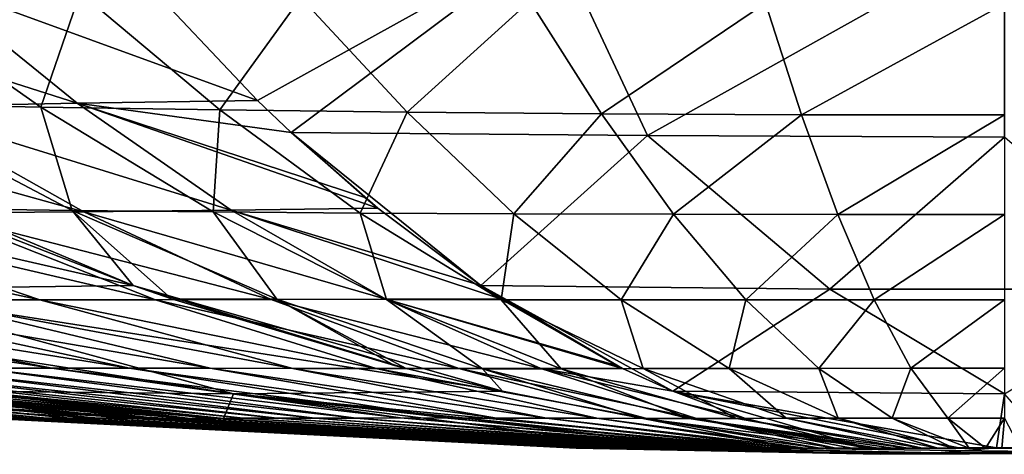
# Model space of a CAD drawing. Header units: metres. Extents: x -109 to 109, y -63 to 140.
# Tile 9 of 256: x -81.13 to -76.5, y -33.4 to -31.35. Entities that reach past the tile are written whole.
import ezdxf

# ---------------------------------------------------------------- set-up
doc = ezdxf.new("R2010")
doc.units = ezdxf.units.M
doc.layers.add('solid_502308_SW0001', color=7, linetype='CONTINUOUS')

msp = doc.modelspace()

# ---------------------------------------------------------------- linework, layer by layer
at = {"layer": 'solid_502308_SW0001'}
for points in [[(-78.618637, -30.955963, 18.606911), (-80.585709, -31.123236, 17.902033), (-80.013191, -31.730379, 15.240985)], [(-78.618637, -30.955963, 18.606911), (-80.013191, -31.730379, 15.240985), (-79.854866, -31.882046, 14.504848)], [(-78.179863, -31.896368, 14.540658), (-78.618637, -30.955963, 18.606911), (-79.854866, -31.882046, 14.504848)], [(-78.179863, -31.896368, 14.540658), (-76.500145, -30.955753, 18.618933), (-78.618637, -30.955963, 18.606911)], [(-78.179863, -31.896368, 14.540658), (-76.499985, -31.90353, 14.540658), (-76.500145, -30.955753, 18.618933)], [(-80.013191, -31.730379, 15.240985), (-80.585709, -31.123236, 17.902033), (-81.583092, -31.158575, 17.705637)], [(-80.862274, -31.744284, 15.094455), (-81.583092, -31.158575, 17.705637), (-82.583611, -31.193228, 17.460819)], [(-80.862274, -31.744284, 15.094455), (-80.013191, -31.730379, 15.240985), (-81.583092, -31.158575, 17.705637)], [(-81.709198, -31.761673, 14.883788), (-80.862274, -31.744284, 15.094455), (-82.583611, -31.193228, 17.460819)], [(-81.033569, -31.762043, -15.101315), (-81.842468, -31.744665, -14.773981), (-81.841095, -31.193497, -17.700811)], [(-81.033569, -31.762043, -15.101315), (-81.841095, -31.193497, -17.700811), (-80.847435, -31.222719, -18.046902)], [(-80.190292, -31.775826, -15.391773), (-81.033569, -31.762043, -15.101315), (-80.847435, -31.222719, -18.046902)], [(-80.190292, -31.775826, -15.391773), (-80.847435, -31.222719, -18.046902), (-79.809845, -31.245996, -18.33297)], [(-79.309639, -31.78627, -15.631844), (-80.190292, -31.775826, -15.391773), (-79.809845, -31.245996, -18.33297)], [(-79.309639, -31.78627, -15.631844), (-79.809845, -31.245996, -18.33297), (-78.73204, -31.262918, -18.546373)], [(-78.394775, -31.793585, -15.810926), (-79.309639, -31.78627, -15.631844), (-78.73204, -31.262918, -18.546373)], [(-78.394775, -31.793585, -15.810926), (-78.73204, -31.262918, -18.546373), (-77.624054, -31.273186, -18.677942)], [(-77.454239, -31.797915, -15.921333), (-78.394775, -31.793585, -15.810926), (-77.624054, -31.273186, -18.677942)], [(-77.454239, -31.797915, -15.921333), (-77.624054, -31.273186, -18.677942), (-76.500015, -31.27663, -18.722507)], [(-76.500031, -31.799347, -15.958733), (-77.454239, -31.797915, -15.921333), (-76.500015, -31.27663, -18.722507)], [(-80.830109, -32.255371, 12.294621), (-81.709198, -31.761673, 14.883788), (-82.562256, -31.775461, 14.623077)], [(-80.885483, -32.248501, -12.22294), (-81.528854, -32.239109, -11.936888), (-81.842468, -31.744665, -14.773981)], [(-80.885483, -32.248501, -12.22294), (-81.842468, -31.744665, -14.773981), (-81.033569, -31.762043, -15.101315)], [(-80.137207, -32.248062, 12.468795), (-80.862274, -31.744284, 15.094455), (-81.709198, -31.761673, 14.883788)], [(-80.830109, -32.255371, 12.294621), (-80.137207, -32.248062, 12.468795), (-81.709198, -31.761673, 14.883788)], [(-80.222679, -32.255802, -12.489247), (-81.033569, -31.762043, -15.101315), (-80.190292, -31.775826, -15.391773)], [(-80.222679, -32.255802, -12.489247), (-80.885483, -32.248501, -12.22294), (-81.033569, -31.762043, -15.101315)], [(-79.854866, -31.882046, 14.504848), (-80.013191, -31.730379, 15.240985), (-80.862274, -31.744284, 15.094455)], [(-79.509064, -32.188465, 12.897332), (-79.854866, -31.882046, 14.504848), (-80.862274, -31.744284, 15.094455)], [(-79.448441, -32.238655, 12.615598), (-79.509064, -32.188465, 12.897332), (-80.862274, -31.744284, 15.094455)], [(-80.137207, -32.248062, 12.468795), (-79.448441, -32.238655, 12.615598), (-80.862274, -31.744284, 15.094455)], [(-81.528618, -32.260445, 12.079312), (-80.830109, -32.255371, 12.294621), (-82.562256, -31.775461, 14.623077)], [(-79.531166, -32.260872, -12.725581), (-80.222679, -32.255802, -12.489247), (-80.190292, -31.775826, -15.391773)], [(-79.531166, -32.260872, -12.725581), (-80.190292, -31.775826, -15.391773), (-79.309639, -31.78627, -15.631844)], [(-78.808426, -32.264248, -12.920934), (-79.531166, -32.260872, -12.725581), (-79.309639, -31.78627, -15.631844)], [(-78.808426, -32.264248, -12.920934), (-79.309639, -31.78627, -15.631844), (-78.394775, -31.793585, -15.810926)], [(-78.057076, -32.266361, -13.066669), (-78.808426, -32.264248, -12.920934), (-78.394775, -31.793585, -15.810926)], [(-78.057076, -32.266361, -13.066669), (-78.394775, -31.793585, -15.810926), (-77.454239, -31.797915, -15.921333)], [(-77.284279, -32.267509, -13.156522), (-78.057076, -32.266361, -13.066669), (-77.454239, -31.797915, -15.921333)], [(-77.284279, -32.267509, -13.156522), (-77.454239, -31.797915, -15.921333), (-76.500031, -31.799347, -15.958733)], [(-76.500053, -32.267868, -13.186961), (-77.284279, -32.267509, -13.156522), (-76.500031, -31.799347, -15.958733)], [(-80.598289, -32.601997, -9.832627), (-83.687729, -31.896368, -12.751041), (-82.311577, -31.882048, -13.706614)], [(-81.941315, -32.619839, -8.887911), (-83.687729, -31.896368, -12.751041), (-80.598289, -32.601997, -9.832627)], [(-81.528854, -32.239109, -11.936888), (-80.598289, -32.601997, -9.832627), (-82.311577, -31.882048, -13.706614)], [(-79.448441, -32.238655, 12.615598), (-79.854866, -31.882046, 14.504848), (-79.509064, -32.188465, 12.897332)], [(-78.963875, -32.601997, 10.363689), (-79.854866, -31.882046, 14.504848), (-79.448441, -32.238655, 12.615598)], [(-78.179863, -31.896368, 14.540658), (-79.854866, -31.882046, 14.504848), (-78.963875, -32.601997, 10.363689)], [(-77.32206, -32.619839, 10.388808), (-78.179863, -31.896368, 14.540658), (-78.963875, -32.601997, 10.363689)], [(-77.32206, -32.619839, 10.388808), (-76.499985, -31.90353, 14.540658), (-78.179863, -31.896368, 14.540658)], [(-75.677925, -32.619839, 10.388808), (-76.499985, -31.90353, 14.540658), (-77.32206, -32.619839, 10.388808)], [(-81.038498, -32.669025, 9.31617), (-82.228302, -32.263828, 11.812483), (-82.921959, -32.265942, 11.48869)], [(-81.579842, -32.668854, 9.062706), (-81.038498, -32.669025, 9.31617), (-82.921959, -32.265942, 11.48869)], [(-80.492958, -32.668858, 9.525093), (-81.528618, -32.260445, 12.079312), (-82.228302, -32.263828, 11.812483)], [(-81.038498, -32.669025, 9.31617), (-80.492958, -32.668858, 9.525093), (-82.228302, -32.263828, 11.812483)], [(-80.885483, -32.248501, -12.22294), (-80.598289, -32.601997, -9.832627), (-81.528854, -32.239109, -11.936888)], [(-79.94886, -32.66795, 9.693686), (-80.830109, -32.255371, 12.294621), (-81.528618, -32.260445, 12.079312)], [(-80.492958, -32.668858, 9.525093), (-79.94886, -32.66795, 9.693686), (-81.528618, -32.260445, 12.079312)], [(-80.885483, -32.248501, -12.22294), (-80.417648, -32.664646, -9.424208), (-80.598289, -32.601997, -9.832627)], [(-79.922882, -32.666245, -9.659822), (-80.417648, -32.664646, -9.424208), (-80.885483, -32.248501, -12.22294)], [(-79.922882, -32.666245, -9.659822), (-80.885483, -32.248501, -12.22294), (-80.222679, -32.255802, -12.489247)], [(-79.409599, -32.665794, 9.830064), (-80.137207, -32.248062, 12.468795), (-80.830109, -32.255371, 12.294621)], [(-79.94886, -32.66795, 9.693686), (-79.409599, -32.665794, 9.830064), (-80.830109, -32.255371, 12.294621)], [(-79.406624, -32.668396, -9.866385), (-80.222679, -32.255802, -12.489247), (-79.531166, -32.260872, -12.725581)], [(-79.406624, -32.668396, -9.866385), (-79.922882, -32.666245, -9.659822), (-80.222679, -32.255802, -12.489247)], [(-78.963875, -32.601997, 10.363689), (-79.448441, -32.238655, 12.615598), (-80.137207, -32.248062, 12.468795)], [(-78.870651, -32.664196, 9.930305), (-78.963875, -32.601997, 10.363689), (-80.137207, -32.248062, 12.468795)], [(-79.409599, -32.665794, 9.830064), (-78.870651, -32.664196, 9.930305), (-80.137207, -32.248062, 12.468795)], [(-78.867531, -32.6693, -10.049742), (-79.531166, -32.260872, -12.725581), (-78.808426, -32.264248, -12.920934)], [(-78.867531, -32.6693, -10.049742), (-79.406624, -32.668396, -9.866385), (-79.531166, -32.260872, -12.725581)], [(-78.303566, -32.669464, -10.201327), (-78.867531, -32.6693, -10.049742), (-78.808426, -32.264248, -12.920934)], [(-78.303566, -32.669464, -10.201327), (-78.808426, -32.264248, -12.920934), (-78.057076, -32.266361, -13.066669)], [(-77.716827, -32.669292, -10.314424), (-78.303566, -32.669464, -10.201327), (-78.057076, -32.266361, -13.066669)], [(-77.716827, -32.669292, -10.314424), (-78.057076, -32.266361, -13.066669), (-77.284279, -32.267509, -13.156522)], [(-77.112999, -32.669079, -10.384158), (-77.716827, -32.669292, -10.314424), (-77.284279, -32.267509, -13.156522)], [(-77.112999, -32.669079, -10.384158), (-77.284279, -32.267509, -13.156522), (-76.500053, -32.267868, -13.186961)], [(-76.500076, -32.668983, -10.407783), (-77.112999, -32.669079, -10.384158), (-76.500053, -32.267868, -13.186961)], [(-81.941315, -32.619839, -8.887911), (-80.598289, -32.601997, -9.832627), (-78.860764, -33.099659, -5.903819)], [(-80.598289, -32.601997, -9.832627), (-79.314629, -32.992245, -6.930094), (-78.860764, -33.099659, -5.903819)], [(-80.598289, -32.601997, -9.832627), (-80.417648, -32.664646, -9.424208), (-79.314629, -32.992245, -6.930094)], [(-78.297165, -32.991833, 7.264867), (-78.963875, -32.601997, 10.363689), (-78.870651, -32.664196, 9.930305)], [(-78.06028, -33.099655, 6.163929), (-78.963875, -32.601997, 10.363689), (-78.297165, -32.991833, 7.264867)], [(-77.32206, -32.619839, 10.388808), (-78.963875, -32.601997, 10.363689), (-78.06028, -33.099655, 6.163929)], [(-83.271446, -32.619839, -7.921515), (-80.126053, -33.111244, -4.990842), (-81.385391, -33.099651, -4.069648)], [(-83.271446, -32.619839, -7.921515), (-81.941315, -32.619839, -8.887911), (-80.126053, -33.111244, -4.990842)], [(-81.941315, -32.619839, -8.887911), (-78.860764, -33.099659, -5.903819), (-80.126053, -33.111244, -4.990842)], [(-77.32206, -32.619839, 10.388808), (-78.06028, -33.099655, 6.163929), (-76.5, -33.111244, 6.169034)], [(-75.677925, -32.619839, 10.388808), (-77.32206, -32.619839, 10.388808), (-76.5, -33.111244, 6.169034)], [(-80.982056, -32.990658, 6.169157), (-82.619446, -32.668549, 8.422831), (-83.101601, -32.66864, 8.043326)], [(-81.328323, -32.990837, 5.896687), (-80.982056, -32.990658, 6.169157), (-83.101601, -32.66864, 8.043326)], [(-80.615921, -32.990837, 6.41427), (-82.109512, -32.66864, 8.764102), (-82.619446, -32.668549, 8.422831)], [(-80.982056, -32.990658, 6.169157), (-80.615921, -32.990837, 6.41427), (-82.619446, -32.668549, 8.422831)], [(-80.235741, -32.991329, 6.628793), (-81.579842, -32.668854, 9.062706), (-82.109512, -32.66864, 8.764102)], [(-80.615921, -32.990837, 6.41427), (-80.235741, -32.991329, 6.628793), (-82.109512, -32.66864, 8.764102)], [(-79.847382, -32.992023, 6.810904), (-81.038498, -32.669025, 9.31617), (-81.579842, -32.668854, 9.062706)], [(-80.235741, -32.991329, 6.628793), (-79.847382, -32.992023, 6.810904), (-81.579842, -32.668854, 9.062706)], [(-79.456245, -32.992729, 6.961002), (-80.492958, -32.668858, 9.525093), (-81.038498, -32.669025, 9.31617)], [(-79.847382, -32.992023, 6.810904), (-79.456245, -32.992729, 6.961002), (-81.038498, -32.669025, 9.31617)], [(-79.066391, -32.993179, 7.082098), (-79.94886, -32.66795, 9.693686), (-80.492958, -32.668858, 9.525093)], [(-79.456245, -32.992729, 6.961002), (-79.066391, -32.993179, 7.082098), (-80.492958, -32.668858, 9.525093)], [(-80.417648, -32.664646, -9.424208), (-79.369148, -32.978268, -7.05339), (-79.314629, -32.992245, -6.930094)], [(-79.922882, -32.666245, -9.659822), (-79.369148, -32.978268, -7.05339), (-80.417648, -32.664646, -9.424208)], [(-78.680214, -32.993034, 7.180032), (-79.409599, -32.665794, 9.830064), (-79.94886, -32.66795, 9.693686)], [(-79.066391, -32.993179, 7.082098), (-78.680214, -32.993034, 7.180032), (-79.94886, -32.66795, 9.693686)], [(-79.922882, -32.666245, -9.659822), (-79.314629, -32.992245, -6.930094), (-79.369148, -32.978268, -7.05339)], [(-78.955063, -32.993446, -7.086515), (-79.314629, -32.992245, -6.930094), (-79.922882, -32.666245, -9.659822)], [(-78.955063, -32.993446, -7.086515), (-79.922882, -32.666245, -9.659822), (-79.406624, -32.668396, -9.866385)], [(-78.324677, -32.978271, 7.392741), (-78.870651, -32.664196, 9.930305), (-79.409599, -32.665794, 9.830064)], [(-78.297165, -32.991833, 7.264867), (-78.324677, -32.978271, 7.392741), (-79.409599, -32.665794, 9.830064)], [(-78.680214, -32.993034, 7.180032), (-78.297165, -32.991833, 7.264867), (-79.409599, -32.665794, 9.830064)], [(-78.585297, -32.993587, -7.234184), (-79.406624, -32.668396, -9.866385), (-78.867531, -32.6693, -10.049742)], [(-78.585297, -32.993587, -7.234184), (-78.955063, -32.993446, -7.086515), (-79.406624, -32.668396, -9.866385)], [(-78.297165, -32.991833, 7.264867), (-78.870651, -32.664196, 9.930305), (-78.324677, -32.978271, 7.392741)], [(-78.198936, -32.993137, -7.365294), (-78.867531, -32.6693, -10.049742), (-78.303566, -32.669464, -10.201327)], [(-78.198936, -32.993137, -7.365294), (-78.585297, -32.993587, -7.234184), (-78.867531, -32.6693, -10.049742)], [(-77.79451, -32.992432, -7.473703), (-78.303566, -32.669464, -10.201327), (-77.716827, -32.669292, -10.314424)], [(-77.79451, -32.992432, -7.473703), (-78.198936, -32.993137, -7.365294), (-78.303566, -32.669464, -10.201327)], [(-77.37352, -32.991737, -7.554595), (-77.79451, -32.992432, -7.473703), (-77.716827, -32.669292, -10.314424)], [(-77.37352, -32.991737, -7.554595), (-77.716827, -32.669292, -10.314424), (-77.112999, -32.669079, -10.384158)], [(-76.940109, -32.991245, -7.604475), (-77.37352, -32.991737, -7.554595), (-77.112999, -32.669079, -10.384158)], [(-76.940109, -32.991245, -7.604475), (-77.112999, -32.669079, -10.384158), (-76.500076, -32.668983, -10.407783)], [(-76.500076, -32.991066, -7.621375), (-76.940109, -32.991245, -7.604475), (-76.500076, -32.668983, -10.407783)], [(-81.096237, -33.225395, -1.493368), (-83.752159, -32.990669, -2.35629), (-83.600029, -32.990849, -2.769802)], [(-81.096237, -33.225395, -1.493368), (-81.1688, -33.225498, -1.236949), (-83.752159, -32.990669, -2.35629)], [(-81.004242, -33.225498, -1.743476), (-83.600029, -32.990849, -2.769802), (-83.418556, -32.991337, -3.166822)], [(-81.004242, -33.225498, -1.743476), (-81.096237, -33.225395, -1.493368), (-83.600029, -32.990849, -2.769802)], [(-80.894531, -33.225788, -1.983594), (-83.418556, -32.991337, -3.166822), (-83.211411, -32.992035, -3.542435)], [(-80.894531, -33.225788, -1.983594), (-81.004242, -33.225498, -1.743476), (-83.418556, -32.991337, -3.166822)], [(-80.769325, -33.226219, -2.210726), (-83.211411, -32.992035, -3.542435), (-82.983192, -32.992741, -3.893787)], [(-80.769325, -33.226219, -2.210726), (-80.894531, -33.225788, -1.983594), (-83.211411, -32.992035, -3.542435)], [(-80.631424, -33.226707, -2.423133), (-82.983192, -32.992741, -3.893787), (-82.738953, -32.993191, -4.22093)], [(-80.631424, -33.226707, -2.423133), (-80.769325, -33.226219, -2.210726), (-82.983192, -32.992741, -3.893787)], [(-80.352097, -33.227367, 2.775459), (-82.853958, -32.991833, 3.954184), (-81.880142, -33.099651, 3.3887)], [(-80.352097, -33.227367, 2.775459), (-82.654846, -32.993034, 4.292286), (-82.853958, -32.991833, 3.954184)], [(-80.483871, -33.227139, -2.620845), (-82.738953, -32.993191, -4.22093), (-82.484085, -32.993046, -4.527166)], [(-80.483871, -33.227139, -2.620845), (-80.631424, -33.226707, -2.423133), (-82.738953, -32.993191, -4.22093)], [(-80.223694, -33.227139, 2.979036), (-82.44236, -32.993179, 4.629319), (-82.654846, -32.993034, 4.292286)], [(-80.352097, -33.227367, 2.775459), (-80.223694, -33.227139, 2.979036), (-82.654846, -32.993034, 4.292286)], [(-80.329941, -33.227371, -2.805871), (-82.484085, -32.993046, -4.527166), (-82.22406, -32.99184, -4.821004)], [(-80.329941, -33.227371, -2.805871), (-80.483871, -33.227139, -2.620845), (-82.484085, -32.993046, -4.527166)], [(-80.081253, -33.226704, 3.18046), (-82.206696, -32.992729, 4.962699), (-82.44236, -32.993179, 4.629319)], [(-80.223694, -33.227139, 2.979036), (-80.081253, -33.226704, 3.18046), (-82.44236, -32.993179, 4.629319)], [(-81.385391, -33.099651, -4.069648), (-80.329941, -33.227371, -2.805871), (-82.22406, -32.99184, -4.821004)], [(-79.921852, -33.226215, 3.377254), (-81.943062, -32.992023, 5.288324), (-82.206696, -32.992729, 4.962699)], [(-80.081253, -33.226704, 3.18046), (-79.921852, -33.226215, 3.377254), (-82.206696, -32.992729, 4.962699)], [(-79.744522, -33.225784, 3.566519), (-81.649841, -32.991329, 5.601406), (-81.943062, -32.992023, 5.288324)], [(-79.921852, -33.226215, 3.377254), (-79.744522, -33.225784, 3.566519), (-81.943062, -32.992023, 5.288324)], [(-79.550056, -33.225494, 3.745063), (-81.328323, -32.990837, 5.896687), (-81.649841, -32.991329, 5.601406)], [(-79.744522, -33.225784, 3.566519), (-79.550056, -33.225494, 3.745063), (-81.649841, -32.991329, 5.601406)], [(-79.340614, -33.225391, 3.909845), (-80.982056, -32.990658, 6.169157), (-81.328323, -32.990837, 5.896687)], [(-79.550056, -33.225494, 3.745063), (-79.340614, -33.225391, 3.909845), (-81.328323, -32.990837, 5.896687)], [(-79.119171, -33.225494, 4.058099), (-80.615921, -32.990837, 6.41427), (-80.982056, -32.990658, 6.169157)], [(-79.340614, -33.225391, 3.909845), (-79.119171, -33.225494, 4.058099), (-80.982056, -32.990658, 6.169157)], [(-78.889267, -33.225788, 4.187856), (-80.235741, -32.991329, 6.628793), (-80.615921, -32.990837, 6.41427)], [(-79.119171, -33.225494, 4.058099), (-78.889267, -33.225788, 4.187856), (-80.615921, -32.990837, 6.41427)], [(-78.654472, -33.226219, 4.298002), (-79.847382, -32.992023, 6.810904), (-80.235741, -32.991329, 6.628793)], [(-78.889267, -33.225788, 4.187856), (-78.654472, -33.226219, 4.298002), (-80.235741, -32.991329, 6.628793)], [(-78.41806, -33.226707, 4.388772), (-79.456245, -32.992729, 6.961002), (-79.847382, -32.992023, 6.810904)], [(-78.654472, -33.226219, 4.298002), (-78.41806, -33.226707, 4.388772), (-79.847382, -32.992023, 6.810904)], [(-78.182495, -33.227139, 4.461987), (-79.066391, -32.993179, 7.082098), (-79.456245, -32.992729, 6.961002)], [(-78.41806, -33.226707, 4.388772), (-78.182495, -33.227139, 4.461987), (-79.456245, -32.992729, 6.961002)], [(-78.955063, -32.993446, -7.086515), (-78.860764, -33.099659, -5.903819), (-79.314629, -32.992245, -6.930094)], [(-77.949226, -33.227371, 4.52119), (-78.680214, -32.993034, 7.180032), (-79.066391, -32.993179, 7.082098)], [(-78.182495, -33.227139, 4.461987), (-77.949226, -33.227371, 4.52119), (-79.066391, -32.993179, 7.082098)], [(-78.955063, -32.993446, -7.086515), (-78.201202, -33.227417, -4.412505), (-78.860764, -33.099659, -5.903819)], [(-77.983376, -33.227692, -4.505135), (-78.201202, -33.227417, -4.412505), (-78.955063, -32.993446, -7.086515)], [(-77.983376, -33.227692, -4.505135), (-78.955063, -32.993446, -7.086515), (-78.585297, -32.993587, -7.234184)], [(-78.06028, -33.099655, 6.163929), (-78.297165, -32.991833, 7.264867), (-78.680214, -32.993034, 7.180032)], [(-77.718292, -33.227093, 4.574347), (-78.06028, -33.099655, 6.163929), (-78.680214, -32.993034, 7.180032)], [(-77.949226, -33.227371, 4.52119), (-77.718292, -33.227093, 4.574347), (-78.680214, -32.993034, 7.180032)], [(-77.760101, -33.227459, -4.594252), (-78.585297, -32.993587, -7.234184), (-78.198936, -32.993137, -7.365294)], [(-77.760101, -33.227459, -4.594252), (-77.983376, -33.227692, -4.505135), (-78.585297, -32.993587, -7.234184)], [(-77.526756, -33.227028, -4.673393), (-78.198936, -32.993137, -7.365294), (-77.79451, -32.992432, -7.473703)], [(-77.526756, -33.227028, -4.673393), (-77.760101, -33.227459, -4.594252), (-78.198936, -32.993137, -7.365294)], [(-77.282417, -33.22654, -4.738843), (-77.79451, -32.992432, -7.473703), (-77.37352, -32.991737, -7.554595)], [(-77.282417, -33.22654, -4.738843), (-77.526756, -33.227028, -4.673393), (-77.79451, -32.992432, -7.473703)], [(-77.028008, -33.226109, -4.787687), (-77.37352, -32.991737, -7.554595), (-76.940109, -32.991245, -7.604475)], [(-77.028008, -33.226109, -4.787687), (-77.282417, -33.22654, -4.738843), (-77.37352, -32.991737, -7.554595)], [(-76.766037, -33.225819, -4.817811), (-77.028008, -33.226109, -4.787687), (-76.940109, -32.991245, -7.604475)], [(-76.766037, -33.225819, -4.817811), (-76.940109, -32.991245, -7.604475), (-76.500076, -32.991066, -7.621375)], [(-76.500038, -33.225716, -4.828022), (-76.766037, -33.225819, -4.817811), (-76.500076, -32.991066, -7.621375)], [(-82.844391, -33.099655, 0.420842), (-81.226891, -33.227097, 0.254878), (-78.457695, -33.365822, 0.409235)], [(-82.367088, -33.111244, 1.906333), (-82.844391, -33.099655, 0.420842), (-78.457695, -33.365822, 0.409235)], [(-80.473999, -33.227093, 2.572218), (-81.880142, -33.099651, 3.3887), (-82.367088, -33.111244, 1.906333)], [(-82.367088, -33.111244, 1.906333), (-78.457695, -33.365822, 0.409235), (-78.324448, -33.365822, 0.819319)], [(-82.367088, -33.111244, 1.906333), (-78.324448, -33.365822, 0.819319), (-78.103287, -33.367046, 1.195578)], [(-80.473999, -33.227093, 2.572218), (-82.367088, -33.111244, 1.906333), (-78.103287, -33.367046, 1.195578)], [(-80.352097, -33.227367, 2.775459), (-81.880142, -33.099651, 3.3887), (-80.473999, -33.227093, 2.572218)], [(-81.385391, -33.099651, -4.069648), (-80.174316, -33.227097, -2.98461), (-80.329941, -33.227371, -2.805871)], [(-80.126053, -33.111244, -4.990842), (-80.174316, -33.227097, -2.98461), (-81.385391, -33.099651, -4.069648)], [(-80.126053, -33.111244, -4.990842), (-78.132492, -33.367069, -1.155364), (-80.174316, -33.227097, -2.98461)], [(-80.126053, -33.111244, -4.990842), (-78.860764, -33.099659, -5.903819), (-77.492706, -33.365826, -1.736274)], [(-80.126053, -33.111244, -4.990842), (-77.492706, -33.365826, -1.736274), (-77.705704, -33.365681, -1.595636)], [(-80.126053, -33.111244, -4.990842), (-77.705704, -33.365681, -1.595636), (-77.846504, -33.365829, -1.478827)], [(-80.126053, -33.111244, -4.990842), (-77.846504, -33.365829, -1.478827), (-78.132492, -33.367069, -1.155364)], [(-78.860764, -33.099659, -5.903819), (-78.201202, -33.227417, -4.412505), (-77.492706, -33.365826, -1.736274)], [(-78.06028, -33.099655, 6.163929), (-76.713776, -33.365818, 1.988559), (-76.536774, -33.365681, 1.999602)], [(-76.5, -33.111244, 6.169034), (-78.06028, -33.099655, 6.163929), (-76.536774, -33.365681, 1.999602)], [(-78.06028, -33.099655, 6.163929), (-77.141632, -33.367069, 1.894321), (-76.713776, -33.365818, 1.988559)], [(-77.718292, -33.227093, 4.574347), (-77.141632, -33.367069, 1.894321), (-78.06028, -33.099655, 6.163929)], [(-76.5, -33.111244, 6.169034), (-76.536774, -33.365681, 1.999602), (-76.277275, -33.365833, 1.98757)], [(-81.253365, -33.226219, -0.720868), (-78.511894, -33.366833, -0.321661), (-81.266632, -33.226707, -0.467982)], [(-81.266632, -33.226707, -0.467982), (-78.511894, -33.366833, -0.321661), (-78.514923, -33.366867, -0.246415)], [(-81.266632, -33.226707, -0.467982), (-78.514923, -33.366867, -0.246415), (-81.263474, -33.227142, -0.221322)], [(-81.263474, -33.227142, -0.221322), (-78.514923, -33.366867, -0.246415), (-78.513329, -33.36692, -0.171896)], [(-81.263474, -33.227142, -0.221322), (-78.513329, -33.36692, -0.171896), (-81.247696, -33.227375, 0.018824)], [(-81.221161, -33.225788, -0.978205), (-78.504463, -33.366798, -0.397578), (-81.253365, -33.226219, -0.720868)], [(-81.253365, -33.226219, -0.720868), (-78.504463, -33.366798, -0.397578), (-78.511894, -33.366833, -0.321661)], [(-81.247696, -33.227375, 0.018824), (-78.499886, -33.367043, -0.024857), (-81.226891, -33.227097, 0.254878)], [(-81.247696, -33.227375, 0.018824), (-78.513329, -33.36692, -0.171896), (-78.50782, -33.366978, -0.098213)], [(-81.247696, -33.227375, 0.018824), (-78.50782, -33.366978, -0.098213), (-78.499886, -33.367043, -0.024857)], [(-81.226891, -33.227097, 0.254878), (-78.499886, -33.367043, -0.024857), (-78.457695, -33.365822, 0.409235)], [(-81.1688, -33.225498, -1.236949), (-78.492378, -33.366776, -0.473489), (-81.221161, -33.225788, -0.978205)], [(-81.221161, -33.225788, -0.978205), (-78.492378, -33.366776, -0.473489), (-78.504463, -33.366798, -0.397578)], [(-81.096237, -33.225395, -1.493368), (-78.475601, -33.366756, -0.549362), (-81.1688, -33.225498, -1.236949)], [(-81.1688, -33.225498, -1.236949), (-78.475601, -33.366756, -0.549362), (-78.492378, -33.366776, -0.473489)], [(-81.096237, -33.225395, -1.493368), (-78.428375, -33.366756, -0.698429), (-78.454269, -33.366749, -0.62446)], [(-81.004242, -33.225498, -1.743476), (-78.428375, -33.366756, -0.698429), (-81.096237, -33.225395, -1.493368)], [(-81.096237, -33.225395, -1.493368), (-78.454269, -33.366749, -0.62446), (-78.475601, -33.366756, -0.549362)], [(-81.004242, -33.225498, -1.743476), (-78.398071, -33.366768, -0.770922), (-78.428375, -33.366756, -0.698429)], [(-80.894531, -33.225788, -1.983594), (-78.398071, -33.366768, -0.770922), (-81.004242, -33.225498, -1.743476)], [(-80.894531, -33.225788, -1.983594), (-78.363541, -33.366795, -0.841213), (-78.398071, -33.366768, -0.770922)], [(-80.769325, -33.226219, -2.210726), (-78.363541, -33.366795, -0.841213), (-80.894531, -33.225788, -1.983594)], [(-80.769325, -33.226219, -2.210726), (-78.324654, -33.366829, -0.909325), (-78.363541, -33.366795, -0.841213)], [(-80.631424, -33.226707, -2.423133), (-78.324654, -33.366829, -0.909325), (-80.769325, -33.226219, -2.210726)], [(-80.631424, -33.226707, -2.423133), (-78.28199, -33.366867, -0.974661), (-78.324654, -33.366829, -0.909325)], [(-80.483871, -33.227139, -2.620845), (-78.28199, -33.366867, -0.974661), (-80.631424, -33.226707, -2.423133)], [(-80.483871, -33.227139, -2.620845), (-78.235252, -33.366924, -1.037105), (-78.28199, -33.366867, -0.974661)], [(-80.329941, -33.227371, -2.805871), (-78.235252, -33.366924, -1.037105), (-80.483871, -33.227139, -2.620845)], [(-80.473999, -33.227093, 2.572218), (-78.103287, -33.367046, 1.195578), (-78.066154, -33.366982, 1.26028)], [(-80.352097, -33.227367, 2.775459), (-80.473999, -33.227093, 2.572218), (-78.066154, -33.366982, 1.26028)], [(-80.352097, -33.227367, 2.775459), (-78.026871, -33.36692, 1.323722), (-80.223694, -33.227139, 2.979036)], [(-80.352097, -33.227367, 2.775459), (-78.066154, -33.366982, 1.26028), (-78.026871, -33.36692, 1.323722)], [(-80.174316, -33.227097, -2.98461), (-78.185081, -33.366982, -1.096906), (-80.329941, -33.227371, -2.805871)], [(-80.329941, -33.227371, -2.805871), (-78.185081, -33.366982, -1.096906), (-78.235252, -33.366924, -1.037105)], [(-80.223694, -33.227139, 2.979036), (-77.983925, -33.366871, 1.385407), (-80.081253, -33.226704, 3.18046)], [(-80.223694, -33.227139, 2.979036), (-78.026871, -33.36692, 1.323722), (-77.983925, -33.366871, 1.385407)], [(-80.174316, -33.227097, -2.98461), (-78.132492, -33.367069, -1.155364), (-78.185081, -33.366982, -1.096906)], [(-80.081253, -33.226704, 3.18046), (-77.936806, -33.366837, 1.444822), (-79.921852, -33.226215, 3.377254)], [(-80.081253, -33.226704, 3.18046), (-77.983925, -33.366871, 1.385407), (-77.936806, -33.366837, 1.444822)], [(-79.921852, -33.226215, 3.377254), (-77.885773, -33.366798, 1.502085), (-79.744522, -33.225784, 3.566519)], [(-79.921852, -33.226215, 3.377254), (-77.936806, -33.366837, 1.444822), (-77.885773, -33.366798, 1.502085)], [(-79.744522, -33.225784, 3.566519), (-77.831024, -33.366776, 1.556487), (-79.550056, -33.225494, 3.745063)], [(-79.744522, -33.225784, 3.566519), (-77.885773, -33.366798, 1.502085), (-77.831024, -33.366776, 1.556487)], [(-79.550056, -33.225494, 3.745063), (-77.710983, -33.366749, 1.656104), (-79.340614, -33.225391, 3.909845)], [(-79.550056, -33.225494, 3.745063), (-77.831024, -33.366776, 1.556487), (-77.772568, -33.366756, 1.60799)], [(-79.550056, -33.225494, 3.745063), (-77.772568, -33.366756, 1.60799), (-77.710983, -33.366749, 1.656104)], [(-79.340614, -33.225391, 3.909845), (-77.710983, -33.366749, 1.656104), (-77.646469, -33.366756, 1.700534)], [(-79.340614, -33.225391, 3.909845), (-77.646469, -33.366756, 1.700534), (-79.119171, -33.225494, 4.058099)], [(-79.119171, -33.225494, 4.058099), (-77.646469, -33.366756, 1.700534), (-77.579376, -33.366768, 1.741114)], [(-79.119171, -33.225494, 4.058099), (-77.579376, -33.366768, 1.741114), (-78.889267, -33.225788, 4.187856)], [(-78.889267, -33.225788, 4.187856), (-77.579376, -33.366768, 1.741114), (-77.510284, -33.366795, 1.777384)], [(-78.889267, -33.225788, 4.187856), (-77.510284, -33.366795, 1.777384), (-78.654472, -33.226219, 4.298002)], [(-78.654472, -33.226219, 4.298002), (-77.510284, -33.366795, 1.777384), (-77.439095, -33.366829, 1.809305)], [(-78.654472, -33.226219, 4.298002), (-77.439095, -33.366829, 1.809305), (-78.41806, -33.226707, 4.388772)], [(-78.41806, -33.226707, 4.388772), (-77.439095, -33.366829, 1.809305), (-77.3666, -33.366867, 1.836762)], [(-78.41806, -33.226707, 4.388772), (-77.3666, -33.366867, 1.836762), (-78.182495, -33.227139, 4.461987)], [(-78.201202, -33.227417, -4.412505), (-77.094368, -33.367088, -1.909708), (-77.492706, -33.365826, -1.736274)], [(-77.983376, -33.227692, -4.505135), (-77.094368, -33.367088, -1.909708), (-78.201202, -33.227417, -4.412505)], [(-78.182495, -33.227139, 4.461987), (-77.3666, -33.366867, 1.836762), (-77.292671, -33.366924, 1.859513)], [(-78.182495, -33.227139, 4.461987), (-77.292671, -33.366924, 1.859513), (-77.949226, -33.227371, 4.52119)], [(-77.760101, -33.227459, -4.594252), (-76.9552, -33.367233, -1.959355), (-77.983376, -33.227692, -4.505135)], [(-77.983376, -33.227692, -4.505135), (-76.9552, -33.367233, -1.959355), (-77.024551, -33.36718, -1.934498)], [(-77.983376, -33.227692, -4.505135), (-77.024551, -33.36718, -1.934498), (-77.094368, -33.367088, -1.909708)], [(-77.949226, -33.227371, 4.52119), (-77.141632, -33.367069, 1.894321), (-77.718292, -33.227093, 4.574347)], [(-77.949226, -33.227371, 4.52119), (-77.292671, -33.366924, 1.859513), (-77.217674, -33.366982, 1.878152)], [(-77.949226, -33.227371, 4.52119), (-77.217674, -33.366982, 1.878152), (-77.141632, -33.367069, 1.894321)], [(-77.526756, -33.227028, -4.673393), (-76.885086, -33.367188, -1.983615), (-77.760101, -33.227459, -4.594252)], [(-77.760101, -33.227459, -4.594252), (-76.885086, -33.367188, -1.983615), (-76.9552, -33.367233, -1.959355)], [(-77.282417, -33.22654, -4.738843), (-76.813614, -33.367065, -2.006346), (-77.526756, -33.227028, -4.673393)], [(-77.526756, -33.227028, -4.673393), (-76.813614, -33.367065, -2.006346), (-76.885086, -33.367188, -1.983615)], [(-77.028008, -33.226109, -4.787687), (-76.740318, -33.366943, -2.025046), (-77.282417, -33.22654, -4.738843)], [(-77.282417, -33.22654, -4.738843), (-76.740318, -33.366943, -2.025046), (-76.813614, -33.367065, -2.006346)], [(-76.766037, -33.225819, -4.817811), (-76.665901, -33.366825, -2.039544), (-77.028008, -33.226109, -4.787687)], [(-77.028008, -33.226109, -4.787687), (-76.665901, -33.366825, -2.039544), (-76.740318, -33.366943, -2.025046)], [(-76.500038, -33.225716, -4.828022), (-76.589706, -33.366749, -2.048847), (-76.766037, -33.225819, -4.817811)], [(-76.766037, -33.225819, -4.817811), (-76.589706, -33.366749, -2.048847), (-76.665901, -33.366825, -2.039544)], [(-76.500038, -33.225716, -4.828022), (-76.512398, -33.366734, -2.052081), (-76.589706, -33.366749, -2.048847)], [(-76.500038, -33.225716, -4.828022), (-76.425385, -33.366749, -2.049641), (-76.512398, -33.366734, -2.052081)], [(-78.514923, -33.366867, -0.246415), (-78.511894, -33.366833, -0.321661), (-77.084229, -33.396389, 0.189632)], [(-78.513329, -33.36692, -0.171896), (-78.514923, -33.366867, -0.246415), (-77.084229, -33.396389, 0.189632)], [(-78.50782, -33.366978, -0.098213), (-78.513329, -33.36692, -0.171896), (-77.084229, -33.396389, 0.189632)], [(-78.511894, -33.366833, -0.321661), (-78.504463, -33.366798, -0.397578), (-77.377876, -33.389664, -0.670717)], [(-78.511894, -33.366833, -0.321661), (-77.377876, -33.389664, -0.670717), (-77.084229, -33.396389, 0.189632)], [(-78.499886, -33.367043, -0.024857), (-78.50782, -33.366978, -0.098213), (-77.084229, -33.396389, 0.189632)], [(-78.504463, -33.366798, -0.397578), (-78.492378, -33.366776, -0.473489), (-77.377876, -33.389664, -0.670717)], [(-78.457695, -33.365822, 0.409235), (-78.499886, -33.367043, -0.024857), (-77.084229, -33.396389, 0.189632)], [(-78.492378, -33.366776, -0.473489), (-78.475601, -33.366756, -0.549362), (-77.377876, -33.389664, -0.670717)], [(-78.475601, -33.366756, -0.549362), (-78.454269, -33.366749, -0.62446), (-77.377876, -33.389664, -0.670717)], [(-78.324448, -33.365822, 0.819319), (-78.457695, -33.365822, 0.409235), (-77.084229, -33.396389, 0.189632)], [(-78.454269, -33.366749, -0.62446), (-78.428375, -33.366756, -0.698429), (-77.377876, -33.389664, -0.670717)], [(-78.428375, -33.366756, -0.698429), (-78.398071, -33.366768, -0.770922), (-77.377876, -33.389664, -0.670717)], [(-78.398071, -33.366768, -0.770922), (-78.363541, -33.366795, -0.841213), (-77.377876, -33.389664, -0.670717)], [(-78.363541, -33.366795, -0.841213), (-78.324654, -33.366829, -0.909325), (-77.377876, -33.389664, -0.670717)], [(-78.324654, -33.366829, -0.909325), (-78.28199, -33.366867, -0.974661), (-77.377876, -33.389664, -0.670717)], [(-78.324448, -33.365822, 0.819319), (-77.084229, -33.396389, 0.189632), (-76.816093, -33.389671, 1.058321)], [(-78.103287, -33.367046, 1.195578), (-78.324448, -33.365822, 0.819319), (-76.816093, -33.389671, 1.058321)], [(-78.28199, -33.366867, -0.974661), (-78.235252, -33.366924, -1.037105), (-77.377876, -33.389664, -0.670717)], [(-78.235252, -33.366924, -1.037105), (-78.185081, -33.366982, -1.096906), (-77.377876, -33.389664, -0.670717)], [(-78.185081, -33.366982, -1.096906), (-78.132492, -33.367069, -1.155364), (-77.377876, -33.389664, -0.670717)], [(-78.132492, -33.367069, -1.155364), (-77.846504, -33.365829, -1.478827), (-77.377876, -33.389664, -0.670717)], [(-78.066154, -33.366982, 1.26028), (-78.103287, -33.367046, 1.195578), (-76.816093, -33.389671, 1.058321)], [(-78.026871, -33.36692, 1.323722), (-78.066154, -33.366982, 1.26028), (-76.816093, -33.389671, 1.058321)], [(-77.983925, -33.366871, 1.385407), (-78.026871, -33.36692, 1.323722), (-76.816093, -33.389671, 1.058321)], [(-77.936806, -33.366837, 1.444822), (-77.983925, -33.366871, 1.385407), (-76.816093, -33.389671, 1.058321)], [(-77.885773, -33.366798, 1.502085), (-77.936806, -33.366837, 1.444822), (-76.816093, -33.389671, 1.058321)], [(-77.885773, -33.366798, 1.502085), (-76.816093, -33.389671, 1.058321), (-76.536774, -33.365681, 1.999602)], [(-77.831024, -33.366776, 1.556487), (-77.885773, -33.366798, 1.502085), (-76.536774, -33.365681, 1.999602)], [(-77.846504, -33.365829, -1.478827), (-77.705704, -33.365681, -1.595636), (-77.377876, -33.389664, -0.670717)], [(-77.772568, -33.366756, 1.60799), (-77.831024, -33.366776, 1.556487), (-76.536774, -33.365681, 1.999602)], [(-77.710983, -33.366749, 1.656104), (-77.772568, -33.366756, 1.60799), (-76.536774, -33.365681, 1.999602)], [(-77.646469, -33.366756, 1.700534), (-77.710983, -33.366749, 1.656104), (-76.536774, -33.365681, 1.999602)], [(-77.705704, -33.365681, -1.595636), (-76.425385, -33.366749, -2.049641), (-76.117256, -33.386898, -1.11301)], [(-77.705704, -33.365681, -1.595636), (-77.492706, -33.365826, -1.736274), (-76.425385, -33.366749, -2.049641)], [(-77.377876, -33.389664, -0.670717), (-77.705704, -33.365681, -1.595636), (-76.117256, -33.386898, -1.11301)], [(-77.579376, -33.366768, 1.741114), (-77.646469, -33.366756, 1.700534), (-76.536774, -33.365681, 1.999602)], [(-77.510284, -33.366795, 1.777384), (-77.579376, -33.366768, 1.741114), (-76.536774, -33.365681, 1.999602)], [(-77.439095, -33.366829, 1.809305), (-77.510284, -33.366795, 1.777384), (-76.536774, -33.365681, 1.999602)], [(-77.492706, -33.365826, -1.736274), (-76.512398, -33.366734, -2.052081), (-76.425385, -33.366749, -2.049641)], [(-77.492706, -33.365826, -1.736274), (-76.589706, -33.366749, -2.048847), (-76.512398, -33.366734, -2.052081)], [(-77.492706, -33.365826, -1.736274), (-77.094368, -33.367088, -1.909708), (-76.589706, -33.366749, -2.048847)], [(-77.3666, -33.366867, 1.836762), (-77.439095, -33.366829, 1.809305), (-76.536774, -33.365681, 1.999602)], [(-77.377876, -33.389664, -0.670717), (-76.117256, -33.386898, -1.11301), (-75.82486, -33.391232, -0.219324)], [(-77.084229, -33.396389, 0.189632), (-77.377876, -33.389664, -0.670717), (-75.82486, -33.391232, -0.219324)], [(-77.292671, -33.366924, 1.859513), (-77.3666, -33.366867, 1.836762), (-76.536774, -33.365681, 1.999602)], [(-77.217674, -33.366982, 1.878152), (-77.292671, -33.366924, 1.859513), (-76.536774, -33.365681, 1.999602)], [(-77.141632, -33.367069, 1.894321), (-77.217674, -33.366982, 1.878152), (-76.536774, -33.365681, 1.999602)], [(-76.713776, -33.365818, 1.988559), (-77.141632, -33.367069, 1.894321), (-76.536774, -33.365681, 1.999602)], [(-77.094368, -33.367088, -1.909708), (-76.665901, -33.366825, -2.039544), (-76.589706, -33.366749, -2.048847)], [(-77.094368, -33.367088, -1.909708), (-76.740318, -33.366943, -2.025046), (-76.665901, -33.366825, -2.039544)], [(-77.094368, -33.367088, -1.909708), (-76.813614, -33.367065, -2.006346), (-76.740318, -33.366943, -2.025046)], [(-77.094368, -33.367088, -1.909708), (-77.024551, -33.36718, -1.934498), (-76.813614, -33.367065, -2.006346)], [(-76.816093, -33.389671, 1.058321), (-77.084229, -33.396389, 0.189632), (-75.82486, -33.391232, -0.219324)], [(-77.024551, -33.36718, -1.934498), (-76.9552, -33.367233, -1.959355), (-76.813614, -33.367065, -2.006346)], [(-76.9552, -33.367233, -1.959355), (-76.885086, -33.367188, -1.983615), (-76.813614, -33.367065, -2.006346)], [(-76.536774, -33.365681, 1.999602), (-76.816093, -33.389671, 1.058321), (-75.536163, -33.386902, 0.675615)], [(-76.816093, -33.389671, 1.058321), (-75.82486, -33.391232, -0.219324), (-75.536163, -33.386902, 0.675615)], [(-76.536774, -33.365681, 1.999602), (-75.536163, -33.386902, 0.675615), (-75.234634, -33.366749, 1.614172)], [(-75.29628, -33.366734, 1.661997), (-76.536774, -33.365681, 1.999602), (-75.234634, -33.366749, 1.614172)], [(-75.29628, -33.366734, 1.661997), (-76.277275, -33.365833, 1.98757), (-76.536774, -33.365681, 1.999602)]]:
    msp.add_3dface(points, dxfattribs=at)

doc.saveas('drawing.dxf')
